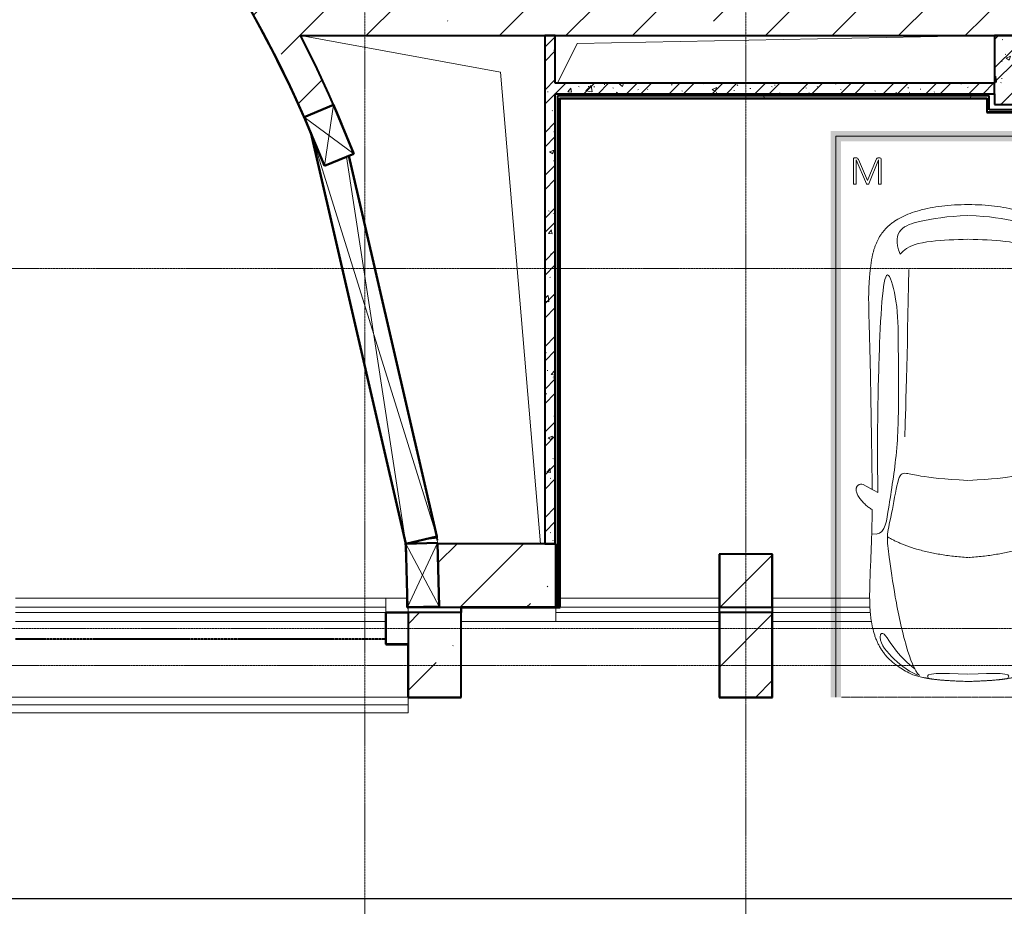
# Model space of a CAD drawing. Header units: millimetres. Extents: x -415896 to 1265883, y -383017 to -57457.
# Tile 54 of 95: x 34934 to 44236, y -304441 to -296066. Entities that reach past the tile are written whole.
import ezdxf

# ---------------------------------------------------------------- set-up
doc = ezdxf.new("R2010")
doc.units = ezdxf.units.MM
for name, pattern in [('Линия сетки', [25, 20, -2.5, 0, -2.5]), ('Невидимые', [5, 3, -2]), ('Штрих_3_1_5_', [4.5, 3, -1.5]), ('Штрих_3_3_', [6, 3, -3]), ('Штриховая_ш3 п1_5', [4.5, 3, -1.5])]:
    doc.linetypes.add(name, pattern=pattern)
for name, color, linetype, lineweight in [('A-000-M_MASS', 7, 'Continuous', 18), ('A-010-M_LINE-T', 7, 'Continuous', 18), ('A-200-M_WALL', 7, 'Continuous', 18), ('A-200-M_WALL_EXT', 7, 'Continuous', 18), ('A-200-M_WALL_INT', 7, 'Continuous', 18), ('A-200-M_WALL_PAT', 7, 'Continuous', 40), ('A-314-M_WINDOW', 7, 'Continuous', 18), ('C-953-M_PARKING', 7, 'Continuous', 18), ('C-953-MH_PARKING', 7, 'Невидимые', 18), ('M-567-M_MECH_EQP', 7, 'Continuous', 18), ('S-280-M_COLUMN', 7, 'Continuous', 18), ('Z-030-M_GRID', 7, 'Continuous', 9), ('Z-060-M_DETAIL', 7, 'Continuous', 18)]:
    doc.layers.add(name, color=color, linetype=linetype, lineweight=lineweight)
doc.layers.add('A-010-M_ROOM_SEPARATION', color=4, linetype='Штриховая_ш3 п1_5', lineweight=40, true_color=0x00ffff)
doc.layers.add('СОТС', color=5, linetype='Continuous')
pattern_1 = [(50, (0, 0), (437.2423, -38.2536), [45.72, -502.92]), (355, (0, 0), (-84.5828, 458.5367), [36.576, -402.336]), (100.451, (36.44, -3.2), (352.662, 420.2802), [38.856, -427.416]), (46.184, (0, 121.9), (650.59, -100.9033), [68.58, -754.38]), (96.636, (54.2, 113.5), (569.766, 593.8263), [58.284, -641.125]), (351.184, (0, 121.9), (569.7716, 593.8214), [54.864, -603.504]), (21, (60.96, 91.44), (363.875, -245.4366), [45.72, -502.92]), (326, (60.96, 91.44), (148.3253, 442.0518), [36.576, -402.336]), (71.451, (91.3, 71), (512.201, 196.6115), [38.856, -427.416]), (37.5, (0, 0), (7.41278, 202.9318), [6.706, -390.754, 6.706, -401.726, -403.86]), (37.5, (0, 0), (7.41278, 202.9318), [-805.891, 6.706, -397.154]), (7.5, (0, 0), (160.36715, 240.43305), [6.706, -226.162, 6.706, -381.61, -153.924]), (7.5, (0, 0), (160.36715, 240.43305), [-621.182, 6.706, -147.218]), (327.5, (-135.94, 0), (325.41783, -13.7491), [6.706, -145.694, 6.706, -468.782, -630.936]), (327.5, (-135.94, 0), (325.41783, -13.7491), [-627.888, 6.706, -624.23]), (317.5, (-196.9, 0), (355.51, 61.0244), [6.706, -191.414, 6.706, -309.067, -448.056]), (317.5, (-196.9, 0), (355.51, 61.0244), [-513.893, 6.706, -441.35])]
pattern_2 = [(45, (0, 0), (-202.0558, 202.0558), []), (45, (134.7, 0), (-202.0558, 202.0558), [])]
pattern_3 = [(0, (0, 0), (812.8, 203.2), [67.056, -542.544, 67.056, -542.544, -3251.2]), (0, (0, 0), (812.8, 203.2), [-1219.2, 67.056, -1152.144, 67.056, -542.544, -1422.4]), (0, (0, 0), (812.8, 203.2), [-3048, 67.056, -339.344, 67.056, -948.944]), (120, (304.8, 101.6), (-582.37636, 602.30545), [67.056, -542.544, 67.056, -542.544, -3251.2]), (120, (304.8, 101.6), (-582.37636, 602.30545), [-1219.2, 67.056, -1152.144, 67.056, -542.544, -1422.4]), (120, (304.8, 101.6), (-582.37636, 602.30545), [-3048, 67.056, -339.344, 67.056, -948.944]), (240, (406.4, 508), (-230.42364, -805.50545), [67.056, -542.544, 67.056, -542.544, -3251.2]), (240, (406.4, 508), (-230.42364, -805.50545), [-1219.2, 67.056, -1152.144, 67.056, -542.544, -1422.4]), (240, (406.4, 508), (-230.42364, -805.50545), [-3048, 67.056, -339.344, 67.056, -948.944])]
pattern_4 = [(45, (0, 0), (-628.618, 628.618), []), (45, (628.6, 0), (-628.618, 628.618), [1111.25, -222.25, 6.706, -215.544])]

# ---------------------------------------------------------------- blocks, each defined once
blk = doc.blocks.new('A_PAR_Parking - M-2663509-B2_-11_400_')
at = {"layer": 'C-953-M_PARKING', "true_color": 0xf7f9fb}
blk.add_hatch(color=7, dxfattribs=at).paths.add_polyline_path([(-1300, 2650), (-1300, -2700), (1300, -2700), (1300, 2650), (1200, 2650), (1200, -2600), (-1200, -2600), (-1200, 2650)])
at = {"layer": 'A-000-M_MASS', "color": 253, "true_color": 0xaaaaaa}
for p, q in [((-853.2, 716.7), (-993.1, 639.1)), ((-906.1, 687.4), (-993.1, 639.1)), ((853.2, 716.7), (993.1, 639.1)), ((993.1, 639.1), (906.1, 687.4))]:
    blk.add_line(p, q, dxfattribs=at)
for centre, start, end in [((-1010.2, 677.7), 223.41837, 293.93047), ((1010.2, 677.7), 246.06953, 316.58163)]:
    blk.add_arc(centre, 42.2, start, end, dxfattribs=at)
for points, knots in [([(-907.6, 876.4), (-907.6, 976), (-911.2, 1161), (-920, 1362), (-926.1, 1508.1), (-930.5, 1645.4), (-930.2, 1768.6), (-921.6, 1880.2), (-910.5, 1957.2), (-893.9, 2030.5), (-870.8, 2100), (-840.5, 2165.3), (-808.7, 2215.9), (-778.9, 2254), (-754.4, 2281.2), (-727.4, 2307.2), (-698.1, 2331.9), (-667.3, 2354.9), (-635.8, 2376.1), (-604.5, 2395.2), (-574, 2412.1), (-545.3, 2426.4), (-519.1, 2437.8), (-499.9, 2445), (-485.2, 2449.7), (-474.3, 2452.8), (-463.2, 2455.6), (-451.9, 2458.1), (-440.1, 2460.6), (-427.5, 2463), (-414, 2465.5), (-401.8, 2467.8), (-391.4, 2469.7), (-383.1, 2471.3), (-375.8, 2472.6), (-369.6, 2473.7), (-363, 2474.8), (-356.1, 2475.9), (-348.8, 2477.1), (-342.9, 2477.9), (-336.8, 2478.8), (-330.4, 2479.7), (-323.7, 2480.6), (-316.6, 2481.5), (-309.1, 2482.4), (-301.4, 2483.3), (-293.2, 2484.2), (-284.6, 2485.1), (-275.5, 2486), (-262.9, 2487.1), (-249.4, 2488.3), (-234.8, 2489.5), (-223.4, 2490.4), (-211.5, 2491.2), (-198.9, 2492.1), (-185.8, 2492.9), (-167.6, 2494), (-148.2, 2495.1), (-127.4, 2496.1), (-105.9, 2497.2), (-77.2, 2498.4), (-39.8, 2499.8), (-13, 2500.7), (0.9, 2501.1)], [-1, -1, -1, -1, -0.913265, -0.826531, -0.783163, -0.739796, -0.653061, -0.612245, -0.571429, -0.530612, -0.489796, -0.44898, -0.408163, -0.387755, -0.367347, -0.346939, -0.326531, -0.306122, -0.285714, -0.265306, -0.244898, -0.22449, -0.204082, -0.183673, -0.173469, -0.163265, -0.153061, -0.142857, -0.132653, -0.122449, -0.112245, -0.102041, -0.096939, -0.091837, -0.086735, -0.084184, -0.081633, -0.076531, -0.07398, -0.071429, -0.068878, -0.066327, -0.063776, -0.061224, -0.058673, -0.056122, -0.053571, -0.05102, -0.048469, -0.045918, -0.040816, -0.038265, -0.035714, -0.033163, -0.030612, -0.028061, -0.02551, -0.020408, -0.017857, -0.015306, -0.010204, -0.005102, 0, 0, 0, 0]), ([(-479.6, 2441.4), (-586, 2391.8), (-718.7, 2282.7), (-847.3, 2127.6), (-828.4, 2057)], [0, 0, 0, 0, 0.53668, 1.024735, 1.024735, 1.024735, 1.024735]), ([(-459.4, 2446), (-507.5, 2397.9), (-600.9, 2146.6), (-695.8, 1683.9), (-743.6, 1354.1), (-774.1, 1106.3), (-734.1, 996.4), (-659.8, 552.2), (-618, 522.3), (-447.3, 564.9), (-233.6, 590.3), (-1.9, 601.6)], [0, 0, 0, 0, 0.884172, 2.058368, 3.212407, 3.977765, 4.871213, 5.547774, 6.288901, 6.772879, 7.454401, 7.454401, 7.454401, 7.454401]), ([(0.9, 2501.1), (21.7, 2500.5), (51.4, 2499.4), (87.7, 2498), (113.2, 2496.8), (137.2, 2495.6), (159.8, 2494.4), (180.9, 2493.2), (200.8, 2491.9), (219.4, 2490.6), (236.6, 2489.3), (252.9, 2488), (267.9, 2486.6), (281.9, 2485.3), (295, 2483.9), (307, 2482.6), (319.6, 2481.1), (329.9, 2479.7), (338.4, 2478.5), (344.6, 2477.7), (350.4, 2476.8), (355.9, 2475.9), (361.2, 2475.1), (366.3, 2474.2), (371.2, 2473.4), (377.4, 2472.3), (384.7, 2471), (393, 2469.4), (403.4, 2467.5), (415.6, 2465.2), (433.6, 2461.8), (453.8, 2457.8), (475.9, 2452.6), (497.6, 2446), (520.6, 2437.4), (555.5, 2422.1), (605.5, 2395.9), (669.1, 2355.3), (729.9, 2307.4), (772.8, 2262.9), (802.5, 2224.9), (822.6, 2195.1), (840.7, 2164.2), (856.7, 2132.1), (870.9, 2098.9), (887.5, 2053.3), (903.9, 1993.8), (915.3, 1931.2), (921.9, 1879.2), (925.6, 1839.1), (928.2, 1798), (929.8, 1755.7), (930.5, 1719.5), (930.6, 1689.9), (930.5, 1667.4), (930.3, 1644.6), (929.9, 1621.4), (929.4, 1597.9), (928.5, 1566.1), (927.2, 1525.5), (924.6, 1458.6), (919.2, 1336.4), (911, 1144.9), (907.6, 970.1), (907.6, 876.4)], [-1, -1, -1, -1, -0.992347, -0.98852, -0.984694, -0.980867, -0.977041, -0.973214, -0.969388, -0.965561, -0.961735, -0.957908, -0.954082, -0.950255, -0.946429, -0.942602, -0.938776, -0.933673, -0.931122, -0.928571, -0.92602, -0.923469, -0.920918, -0.918367, -0.915816, -0.913265, -0.908163, -0.903061, -0.897959, -0.887755, -0.877551, -0.857143, -0.836735, -0.816327, -0.795918, -0.77551, -0.734694, -0.693878, -0.653061, -0.612245, -0.591837, -0.571429, -0.55102, -0.530612, -0.510204, -0.489796, -0.44898, -0.408163, -0.387755, -0.367347, -0.346939, -0.326531, -0.306122, -0.295918, -0.285714, -0.27551, -0.265306, -0.255102, -0.244898, -0.22449, -0.204082, -0.163265, -0.081633, 0, 0, 0, 0]), ([(459.4, 2446), (507.5, 2397.9), (600.9, 2146.6), (695.8, 1683.9), (743.6, 1354.1), (774.1, 1106.3), (734.1, 996.4), (659.8, 552.2), (618, 522.3), (447.3, 564.9), (233.6, 590.3), (1.9, 601.6)], [0, 0, 0, 0, 0.884172, 2.058368, 3.212407, 3.977765, 4.871213, 5.547774, 6.288901, 6.772879, 7.454401, 7.454401, 7.454401, 7.454401]), ([(479.6, 2441.4), (586, 2391.8), (718.7, 2282.7), (847.3, 2127.6), (828.4, 2057)], [0, 0, 0, 0, 0.53668, 1.024735, 1.024735, 1.024735, 1.024735]), ([(-828.4, 2057), (-802.6, 2015.7), (-728.3, 2173.2), (-566.1, 2339.3), (-504.9, 2380.6)], [0, 0, 0, 0, 0.497572, 1.022643, 1.022643, 1.022643, 1.022643]), ([(828.4, 2057), (802.6, 2015.7), (728.3, 2173.2), (566.1, 2339.3), (504.9, 2380.6)], [0, 0, 0, 0, 0.497572, 1.022643, 1.022643, 1.022643, 1.022643]), ([(-908.3, 1105.9), (-792, 1130), (-753.2, 859.4), (-662.6, 332.1), (-655.4, -196.5), (-660.5, -684.2), (-662.6, -1068.4), (-763.9, -1442.7), (-816.5, -1156.9), (-841.5, -605.2), (-856.7, -17.5), (-856.5, 453.9), (-853.2, 716.7)], [0, 0, 0, 0, 1.013953, 2.476159, 4.172855, 5.704608, 7.082231, 8.244161, 9.589947, 11.154659, 12.917121, 14.362976, 14.362976, 14.362976, 14.362976]), ([(908.3, 1105.9), (792, 1130), (753.2, 859.4), (662.6, 332.1), (655.4, -196.5), (660.5, -684.2), (662.6, -1068.4), (763.9, -1442.7), (816.5, -1156.9), (841.5, -605.2), (856.7, -17.5), (856.5, 453.9), (853.2, 716.7)], [0, 0, 0, 0, 1.013953, 2.476159, 4.172855, 5.704608, 7.082231, 8.244161, 9.589947, 11.154659, 12.917121, 14.362976, 14.362976, 14.362976, 14.362976]), ([(-1040.9, 648.7), (-1044.3, 651.7), (-1048.7, 656.6), (-1052.9, 663.7), (-1055.3, 669.5), (-1057.1, 675.4), (-1058, 681.7), (-1058.4, 688.2), (-1057.8, 701.7), (-1052.2, 723.5), (-1035.9, 755.8), (-1011.1, 789.9), (-984.6, 818.2), (-961.5, 838.8), (-943.7, 853.1), (-925.6, 865.8), (-913.6, 873), (-907.6, 876.4)], [-1, -1, -1, -1, -0.941667, -0.9125, -0.883333, -0.854167, -0.825, -0.795833, -0.766667, -0.65, -0.533333, -0.4, -0.266667, -0.2, -0.133333, -0.066667, 0, 0, 0, 0]), ([(907.6, 876.4), (912.9, 873.5), (923.4, 867.2), (944.5, 852.7), (970.5, 831.6), (999.5, 802.9), (1025.9, 770.7), (1043.2, 742.4), (1052.9, 719.4), (1057.4, 702.8), (1058.6, 689.7), (1057.9, 679.9), (1056.4, 672.8), (1054.1, 666.1), (1049.7, 657.8), (1044.8, 652.2), (1040.9, 648.7)], [-1, -1, -1, -1, -0.941667, -0.883333, -0.766667, -0.65, -0.533333, -0.4, -0.333333, -0.266667, -0.2, -0.166667, -0.133333, -0.1, -0.066667, 0, 0, 0, 0]), ([(0, -2003.8), (-45, -2003.7), (-131.8, -2001.4), (-251.9, -1990.7), (-361.8, -1973.6), (-461.5, -1950.2), (-550.8, -1921), (-629.5, -1886.4), (-686.2, -1853.3), (-726.1, -1824.5), (-753.4, -1801.8), (-773.8, -1781.9), (-788.8, -1765.5), (-799.4, -1753.1), (-809.5, -1740.4), (-818.9, -1727.5), (-827.7, -1714.4), (-836.1, -1701.2), (-843.9, -1687.9), (-851.2, -1674.4), (-857.9, -1660.8), (-864.3, -1647.2), (-870.2, -1633.6), (-875.7, -1619.8), (-880.7, -1606), (-885.4, -1592.2), (-889.8, -1578.4), (-893.7, -1564.6), (-897.4, -1550.8), (-900.7, -1537.2), (-903.9, -1523.6), (-906.6, -1510.1), (-909.2, -1496.6), (-911.6, -1483.4), (-913.8, -1470.2), (-915.7, -1457.2), (-917.5, -1444.4), (-919.2, -1431.8), (-920.9, -1419.4), (-922.8, -1403.2), (-925.1, -1383.5), (-927.6, -1360.8), (-929.8, -1338.8), (-931.7, -1317.6), (-934, -1290), (-936.3, -1256.7), (-938.2, -1217.6), (-939.4, -1178.6), (-940, -1138.8), (-940, -1097.3), (-939.4, -1038.8), (-937.7, -958.2), (-934.4, -846), (-930.5, -714.1), (-926.5, -558.6), (-922.7, -375.9), (-918.9, -163.4), (-914.9, 81.7), (-911.4, 315.4), (-908.5, 521.3), (-906.9, 630.9), (-906.1, 687.4)], [-1, -1, -1, -1, -0.97619, -0.952381, -0.928571, -0.904762, -0.880952, -0.857143, -0.833333, -0.821429, -0.809524, -0.797619, -0.791667, -0.785714, -0.779762, -0.77381, -0.767857, -0.761905, -0.755952, -0.75, -0.744048, -0.738095, -0.732143, -0.72619, -0.720238, -0.714286, -0.708333, -0.702381, -0.696429, -0.690476, -0.684524, -0.678571, -0.672619, -0.666667, -0.660714, -0.654762, -0.64881, -0.642857, -0.636905, -0.630952, -0.619048, -0.607143, -0.595238, -0.583333, -0.571429, -0.547619, -0.52381, -0.5, -0.47619, -0.452381, -0.428571, -0.380952, -0.333333, -0.285714, -0.238095, -0.190476, -0.142857, -0.095238, -0.047619, -0.02381, 0, 0, 0, 0]), ([(906.1, 687.4), (906.9, 630.9), (908.5, 521.3), (910.7, 366.9), (912.8, 221.9), (915.6, 40.8), (918.9, -163.4), (922.7, -375.9), (926.5, -558.6), (929.8, -688.2), (932.5, -780), (934.3, -843.5), (936, -902.1), (937.5, -956.3), (938.7, -1006.6), (939.6, -1053.4), (940, -1097.3), (940, -1138.8), (939.4, -1178.6), (938.2, -1217.6), (936.3, -1256.7), (934, -1290), (931.7, -1317.6), (929.8, -1338.8), (927.6, -1360.8), (925.1, -1383.5), (922.8, -1403.2), (920.9, -1419.4), (919.2, -1431.8), (917.5, -1444.4), (915.7, -1457.2), (913.8, -1470.2), (911.6, -1483.4), (909.2, -1496.6), (906.6, -1510.1), (903.9, -1523.6), (900.7, -1537.2), (897.4, -1550.8), (893.7, -1564.6), (889.8, -1578.4), (885.4, -1592.2), (880.7, -1606), (875.7, -1619.8), (870.2, -1633.6), (864.3, -1647.2), (857.9, -1660.8), (851.2, -1674.4), (843.9, -1687.9), (836.1, -1701.2), (827.7, -1714.4), (818.9, -1727.5), (809.5, -1740.4), (799.4, -1753.1), (788.8, -1765.5), (773.8, -1781.9), (753.4, -1801.8), (726.1, -1824.5), (686.2, -1853.3), (606.8, -1899.6), (494.8, -1942.4), (361.8, -1973.6), (251.9, -1990.7), (131.8, -2001.4), (45, -2003.7), (0, -2003.8)], [-1, -1, -1, -1, -0.97619, -0.952381, -0.928571, -0.904762, -0.857143, -0.809524, -0.761905, -0.714286, -0.690476, -0.666667, -0.642857, -0.619048, -0.595238, -0.571429, -0.547619, -0.52381, -0.5, -0.47619, -0.452381, -0.428571, -0.416667, -0.404762, -0.392857, -0.380952, -0.369048, -0.363095, -0.357143, -0.35119, -0.345238, -0.339286, -0.333333, -0.327381, -0.321429, -0.315476, -0.309524, -0.303571, -0.297619, -0.291667, -0.285714, -0.279762, -0.27381, -0.267857, -0.261905, -0.255952, -0.25, -0.244048, -0.238095, -0.232143, -0.22619, -0.220238, -0.214286, -0.208333, -0.202381, -0.190476, -0.178571, -0.166667, -0.142857, -0.095238, -0.071429, -0.047619, -0.02381, 0, 0, 0, 0]), ([(-643, -1534.6), (-731.6, -1765.4), (-468.2, -1854.8), (-203.3, -1891), (-1.9, -1901.6)], [0, 0, 0, 0, 0.867049, 1.684227, 1.684227, 1.684227, 1.684227]), ([(-643, -1534.6), (-569.6, -1622.1), (-348.5, -1664.3), (-124, -1672.4), (-1.9, -1676.2)], [0, 0, 0, 0, 0.616728, 1.242165, 1.242165, 1.242165, 1.242165]), ([(643, -1534.6), (731.6, -1765.4), (468.2, -1854.8), (203.3, -1891), (1.9, -1901.6)], [0, 0, 0, 0, 0.867049, 1.684227, 1.684227, 1.684227, 1.684227]), ([(643, -1534.6), (569.6, -1622.1), (348.5, -1664.3), (124, -1672.4), (1.9, -1676.2)], [0, 0, 0, 0, 0.616728, 1.242165, 1.242165, 1.242165, 1.242165])]:
    blk.add_open_spline(points, degree=3, knots=knots, dxfattribs=at)
for points, degree in [([(-376.2, 2469.9), (-425, 2411.7), (-256.6, 2425), (-1.9, 2431.6)], 3), ([(376.2, 2469.9), (425, 2411.7), (256.6, 2425), (1.9, 2431.6)], 3), ([(-1.9, 1329.8), (-478.1, 1299.2), (-761.9, 1135.3)], 2), ([(1.9, 1329.8), (478.1, 1299.2), (761.9, 1135.3)], 2), ([(-599.3, 190.1), (-592, 24.4), (-575.2, -588.2), (-560, -1389.4)], 3), ([(599.3, 190.1), (592, 24.4), (575.2, -588.2), (560, -1389.4)], 3)]:
    blk.add_open_spline(points, degree=degree, dxfattribs=at)
at = {"layer": 'C-953-M_PARKING', "color": 253, "true_color": 0xaaaaaa}
for p, q in [((-1250, -2650), (-1250, 2650)), ((1250, 2650), (1250, -2650)), ((822.6, -2197.9), (822.1, -2200.1)), ((822.1, -2200.1), (822.1, -2433.8)), ((824.5, -2196.4), (822.6, -2197.9)), ((822.6, -2197.9), (824.5, -2196.4)), ((828.2, -2195.4), (824.5, -2196.4)), ((824.5, -2196.4), (828.2, -2195.4)), ((833.8, -2195), (828.2, -2195.4)), ((839.8, -2195.4), (833.8, -2195)), ((843.6, -2196.4), (839.8, -2195.4)), ((839.8, -2195.4), (843.6, -2196.4)), ((845.7, -2197.9), (843.6, -2196.4)), ((843.6, -2196.4), (845.7, -2197.9)), ((846.5, -2200.1), (845.7, -2197.9)), ((938, -2198.7), (846.5, -2425.3)), ((846.5, -2425.3), (846.5, -2200.1)), ((869.4, -2430.3), (950, -2231.9)), ((939, -2197.3), (938, -2198.7)), ((938, -2198.7), (939, -2197.3)), ((941, -2196.1), (939, -2197.3)), ((939, -2197.3), (941, -2196.1)), ((944.2, -2195.3), (941, -2196.1)), ((941, -2196.1), (944.2, -2195.3)), ((948.9, -2195), (944.2, -2195.3)), ((944.2, -2195.3), (948.9, -2195)), ((953.2, -2195.3), (948.9, -2195)), ((948.9, -2195), (953.2, -2195.3)), ((950, -2231.9), (1037.2, -2429.5)), ((956.4, -2196.1), (953.2, -2195.3)), ((953.2, -2195.3), (956.4, -2196.1)), ((958.5, -2197.3), (956.4, -2196.1)), ((956.4, -2196.1), (958.5, -2197.3)), ((959.7, -2198.7), (958.5, -2197.3)), ((958.5, -2197.3), (959.7, -2198.7)), ((1058.6, -2425.3), (959.7, -2198.7)), ((1059.2, -2197.9), (1058.6, -2200.1)), ((1058.6, -2200.1), (1058.6, -2425.3)), ((1061.1, -2196.4), (1059.2, -2197.9)), ((1059.2, -2197.9), (1061.1, -2196.4)), ((1064.9, -2195.4), (1061.1, -2196.4)), ((1061.1, -2196.4), (1064.9, -2195.4)), ((1070.4, -2195), (1064.9, -2195.4)), ((1076.3, -2195.4), (1070.4, -2195)), ((1080, -2196.4), (1076.3, -2195.4)), ((1076.3, -2195.4), (1080, -2196.4)), ((1082.1, -2197.9), (1080, -2196.4)), ((1080, -2196.4), (1082.1, -2197.9)), ((1082.7, -2200.1), (1082.1, -2197.9)), ((1082.1, -2197.9), (1082.7, -2200.1)), ((1082.7, -2433.8), (1082.7, -2200.1)), ((822.1, -2433.8), (825.8, -2443.3)), ((825.8, -2443.3), (833.1, -2445.9)), ((833.1, -2445.9), (846, -2445.9)), ((846, -2445.9), (854.6, -2444.9)), ((854.6, -2444.9), (861.1, -2441.8)), ((861.1, -2441.8), (865.9, -2436.9)), ((865.9, -2436.9), (869.4, -2430.3)), ((1037.2, -2429.5), (1041.4, -2437.3)), ((1041.4, -2437.3), (1046.1, -2442.4)), ((1046.1, -2442.4), (1051.3, -2445.1)), ((1051.3, -2445.1), (1057.5, -2445.9)), ((1057.5, -2445.9), (1071.8, -2445.9)), ((1071.8, -2445.9), (1075.5, -2445.3)), ((1075.5, -2445.3), (1071.8, -2445.9)), ((1075.5, -2445.3), (1079, -2443.3)), ((1079, -2443.3), (1075.5, -2445.3)), ((1079, -2443.3), (1081.6, -2439.5)), ((1081.6, -2439.5), (1079, -2443.3)), ((1081.6, -2439.5), (1082.7, -2433.8)), ((1250, -2650), (-1250, -2650))]:
    blk.add_line(p, q, dxfattribs=at)
at = {"layer": 'C-953-MH_PARKING', "color": 253, "linetype": 'Штрих_3_3_', "true_color": 0xaaaaaa}
blk.add_line((-1200, 2650), (1200, 2650), dxfattribs=at)
blk = doc.blocks.new('Канал RECYFIX - PolyMax Basic ЛВ-10_16_16-ПП-3515387-B2_-11_400_')
at = {"layer": 'M-567-M_MECH_EQP', "color": 253, "lineweight": 9, "true_color": 0xaaaaaa}
for p, q in [((0, 73), (8410, 73)), ((0, -73), (0, 73)), ((0, 0), (8410, 0)), ((8410, 73), (8410, -73)), ((8410, -73), (0, -73))]:
    blk.add_line(p, q, dxfattribs=at)
blk = doc.blocks.new('CP_ДШ_Hanytex_TopJoint 24C_Половина - CP_ДШ_Hanytex_TopJoint 24C_Половина-3658049-B2_-11_400_')
at = {"layer": 'A-000-M_MASS', "color": 253, "true_color": 0xaaaaaa}
for p, q in [((0, -25), (0, 110)), ((199.9, 110), (0, 110)), ((210, 25), (210, -25))]:
    blk.add_line(p, q, dxfattribs=at)
blk = doc.blocks.new('CP_ДШ_Hanytex_TopJoint 24C - CP_ДШ_Hanytex_TopJoint 24C-3950263-B2_-11_400_')
at = {"layer": 'A-000-M_MASS', "color": 253, "true_color": 0xaaaaaa}
for p, q in [((3500, 110), (0, 110)), ((3500, 25), (0, 25)), ((0, -25), (3500, -25)), ((3500, -110), (0, -110))]:
    blk.add_line(p, q, dxfattribs=at)
blk = doc.blocks.new('CP_ДШ_Hanytex_TopJoint 24C_Половина - CP_ДШ_Hanytex_TopJoint 24C_Половина-3658048-B2_-11_400_')
at = {"layer": 'A-000-M_MASS', "color": 253, "true_color": 0xaaaaaa}
for p, q in [((0, -25), (0, 110)), ((893.3, 110), (0, 110)), ((893.3, 25), (893.3, -25))]:
    blk.add_line(p, q, dxfattribs=at)
blk = doc.blocks.new('CP_ДШ_Hanytex_TopJoint 24C - CP_ДШ_Hanytex_TopJoint 24C-V120-B2_-11_400_')
at = {"layer": 'A-000-M_MASS', "color": 253, "true_color": 0xaaaaaa}
for p, q in [((0, -25), (0, 110)), ((336.7, 110), (0, 110)), ((3100, 110), (2164.1, 110)), ((326.4, 25), (0, 25)), ((0, 25), (0, -25)), ((3100, 25), (2174.4, 25)), ((3100, -25), (3100, 25)), ((3100, 25), (3100, -25)), ((0, -25), (322.9, -25)), ((2177.9, -25), (3100, -25)), ((320.3, -110), (0, -110)), ((3100, -110), (2180.4, -110))]:
    blk.add_line(p, q, dxfattribs=at)
blk = doc.blocks.new('CP_ДШ_Hanytex_TopJoint 24C - CP_ДШ_Hanytex_TopJoint 24C-3950282-B2_-11_400_')
at = {"layer": 'A-000-M_MASS', "color": 253, "true_color": 0xaaaaaa}
for p, q in [((1546.7, 110), (0, 110)), ((1546.7, 110), (1546.7, -25)), ((1546.7, 25), (0, 25)), ((0, 25), (0, -25)), ((0, -25), (0, 25)), ((1546.7, -25), (1546.7, 25)), ((0, -25), (1505, -25)), ((1530, -25), (1546.7, -25)), ((1505, -110), (0, -110)), ((1546.7, -110), (1530, -110))]:
    blk.add_line(p, q, dxfattribs=at)
blk = doc.blocks.new('135_SLK_GD_AR_rvt-1-B2_-11_400_')
at = {"layer": 'A-200-M_WALL_PAT', "lineweight": 9, "true_color": 0xaaaaaa}
h = blk.add_hatch(dxfattribs=at)
h.set_pattern_fill('FP_1', color=253, style=0, pattern_type=2)
h.set_pattern_definition(pattern_1)
h.paths.add_polyline_path([(48550, 60700), (48550, 65500), (48450, 65500), (48450, 60700)])
h = blk.add_hatch(dxfattribs=at)
h.set_pattern_fill('FP_2', color=253, style=0, pattern_type=2)
h.set_pattern_definition(pattern_2)
h.paths.add_polyline_path([(48550, 60700), (48550, 65500), (48450, 65500), (48450, 60700)])
h = blk.add_hatch(dxfattribs=at)
h.set_pattern_fill('FP_1', color=253, style=0, pattern_type=2)
h.set_pattern_definition(pattern_1)
h.paths.add_polyline_path([(52900, 64850), (52900, 65500), (52700, 65500), (52700, 64850)])
h = blk.add_hatch(dxfattribs=at)
h.set_pattern_fill('FP_2', color=253, style=0, pattern_type=2)
h.set_pattern_definition(pattern_2)
h.paths.add_polyline_path([(52900, 64850), (52900, 65500), (52700, 65500), (52700, 64850)])
h = blk.add_hatch(dxfattribs=at)
h.set_pattern_fill('FP_1', color=253, style=0, pattern_type=2)
h.set_pattern_definition(pattern_1)
h.paths.add_polyline_path([(52700, 64950), (52700, 65050), (48550, 65050), (48550, 64950), (52023.1, 64950)])
h = blk.add_hatch(dxfattribs=at)
h.set_pattern_fill('FP_2', color=253, style=0, pattern_type=2)
h.set_pattern_definition(pattern_2)
h.paths.add_polyline_path([(52700, 64950), (52700, 65050), (48550, 65050), (48550, 64950), (52023.1, 64950)])
h = blk.add_hatch(dxfattribs=at)
h.set_pattern_fill('FP_4', color=253, style=0, pattern_type=2)
h.set_pattern_definition(pattern_3)
h.paths.add_polyline_path([(52023.1, 64910), (52630, 64910), (52630, 64930), (48570, 64930), (48570, 64910), (49250, 64910)])
h = blk.add_hatch(dxfattribs=at)
h.set_pattern_fill('FP_4', color=253, style=0, pattern_type=2)
h.set_pattern_definition(pattern_3)
h.paths.add_polyline_path([(52650, 64800), (52650, 64930), (52630, 64930), (52630, 64800)])
h = blk.add_hatch(dxfattribs=at)
h.set_pattern_fill('FP_4', color=253, style=0, pattern_type=2)
h.set_pattern_definition(pattern_3)
h.paths.add_polyline_path([(48570, 60699), (48590, 60699), (48590, 64910), (48570, 64910), (48570, 61538.3)])
h = blk.add_hatch(dxfattribs=at)
h.set_pattern_fill('FP_4', color=253, style=0, pattern_type=2)
h.set_pattern_definition(pattern_3)
h.paths.add_polyline_path([(57350, 64780), (57350, 64800), (52630, 64800), (52630, 64780), (54796.1, 64780)])
h = blk.add_hatch(dxfattribs=at)
h.set_pattern_fill('FP_4', color=253, style=0, pattern_type=2)
h.set_pattern_definition(pattern_3)
h.paths.add_polyline_path([(48590, 60100), (48590, 60699), (48570, 60699), (48570, 60100)])
at = {"color": 253, "lineweight": 18, "true_color": 0xaaaaaa}
for p, q in [((52650, 65500), (48757.6, 65425.8)), ((48757.6, 65425.8), (48570, 65050))]:
    blk.add_line(p, q, dxfattribs=at)
at = {"layer": 'A-010-M_LINE-T', "color": 253, "true_color": 0xaaaaaa}
for p, q in [((46143.3, 65499.7), (48033, 65154.7)), ((48033, 65154.7), (48409.4, 60700))]:
    blk.add_line(p, q, dxfattribs=at)
at = {"layer": 'A-010-M_ROOM_SEPARATION', "color": 131, "linetype": 'Штрих_3_1_5_', "true_color": 0xaaffff}
blk.add_line((46950, 59800), (43450, 59800), dxfattribs=at)
at = {"layer": 'A-200-M_WALL', "color": 253, "lineweight": 40, "true_color": 0xaaaaaa}
for p, q in [((52700, 64950), (52700, 65050)), ((48590, 64910), (52625, 64910)), ((48590, 64905), (48590, 64910)), ((48590, 60699), (48590, 64905)), ((52625, 64910), (52630, 64910)), ((52630, 64910), (52630, 64800)), ((52630, 64780), (52630, 64800)), ((52630, 64780), (57350, 64780)), ((48590, 60100), (48590, 60699)), ((48590, 60100), (48570, 60100)), ((48595, 60100), (48590, 60100))]:
    blk.add_line(p, q, dxfattribs=at)
at = {"layer": 'A-200-M_WALL_INT', "color": 253, "lineweight": 40, "true_color": 0xaaaaaa}
for p, q in [((48450, 65500), (48450, 60700)), ((48550, 65500), (48450, 65500)), ((48550, 65050), (48550, 65500)), ((52700, 65500), (52700, 65050)), ((52900, 65500), (52700, 65500)), ((52700, 65050), (48550, 65050)), ((48550, 60700), (48550, 64950)), ((48550, 64950), (52700, 64950)), ((52625, 64930), (48570, 64930)), ((48570, 64930), (48570, 64910)), ((52630, 64930), (52625, 64930)), ((52650, 64930), (52630, 64930)), ((52650, 64800), (52650, 64930)), ((52700, 64950), (52700, 64850)), ((48570, 64910), (48570, 64905)), ((48570, 64905), (48570, 60699)), ((48595, 64905), (52625, 64905)), ((48595, 60699), (48595, 64905)), ((52625, 64905), (52625, 64800)), ((52700, 64850), (52900, 64850)), ((52625, 64800), (52625, 64780)), ((52625, 64780), (52625, 64775)), ((52625, 64775), (57350, 64775)), ((57350, 64800), (52650, 64800)), ((48450, 60700), (48550, 60700)), ((48570, 60699), (48570, 60100)), ((48595, 60100), (48595, 60699)), ((50602, 60602), (50098, 60602)), ((50098, 60602), (50098, 60600)), ((50098, 60600), (50098, 59250)), ((50602, 60600), (50602, 60602)), ((50602, 59248), (50602, 60600)), ((47151.3, 60096.7), (47153.3, 60096.7)), ((47153.3, 60096.7), (47153.3, 60105.7)), ((48570, 60100), (47660, 60100)), ((47660, 60100), (47660, 60098)), ((47660, 60098), (47660, 60050)), ((47662, 60098), (48570, 60098)), ((47662, 59248), (47662, 60098)), ((48570, 60098), (48595, 60098)), ((48595, 60098), (48595, 60100)), ((50100, 60050), (50100, 60100)), ((50600, 60100), (50600, 60050)), ((46950, 60052), (46948, 60052)), ((46948, 60052), (46948, 59750)), ((47159, 60052), (46950, 60052)), ((46950, 59750), (46950, 60050)), ((46950, 60050), (47159, 60050)), ((47159, 60050), (47159, 60052)), ((46948, 59750), (46948, 59748)), ((46948, 59748), (47158, 59748)), ((47158, 59750), (46950, 59750)), ((47160, 59750), (47158, 59750)), ((47158, 59748), (47158, 59250)), ((47158, 59250), (47158, 59248)), ((47158, 59248), (47660, 59248)), ((47660, 59248), (47662, 59248)), ((50098, 59250), (50098, 59248)), ((50098, 59248), (50600, 59248)), ((50600, 59248), (50602, 59248))]:
    blk.add_line(p, q, dxfattribs=at)
for radius, start, end in [(11498, 22.9499, 45.00013), (11500, 23.34191, 45.00013), (11498, 2.24456, 3.10367), (11500, 2.68356, 3.0483), (11498, 0, 1.03862)]:
    blk.add_arc((35653.3, 60096.7), radius, start, end, dxfattribs=at)
at = {"layer": 'A-000-M_MASS', "color": 253, "lineweight": 18, "true_color": 0xaaaaaa}
for name, p in [('CP_ДШ_Hanytex_TopJoint 24C - CP_ДШ_Hanytex_TopJoint 24C-3950263-B2_-11_400_', (43450, 60075)), ('CP_ДШ_Hanytex_TopJoint 24C_Половина - CP_ДШ_Hanytex_TopJoint 24C_Половина-3658049-B2_-11_400_', (46950, 60075))]:
    blk.add_blockref(name, p, dxfattribs=at)
at = {"layer": 'A-000-M_MASS', "color": 253, "lineweight": 18, "true_color": 0xaaaaaa, "rotation": 180}
for name, p in [('CP_ДШ_Hanytex_TopJoint 24C - CP_ДШ_Hanytex_TopJoint 24C-3950282-B2_-11_400_', (50100, 60075)), ('CP_ДШ_Hanytex_TopJoint 24C - CP_ДШ_Hanytex_TopJoint 24C-V120-B2_-11_400_', (53700, 60075)), ('CP_ДШ_Hanytex_TopJoint 24C_Половина - CP_ДШ_Hanytex_TopJoint 24C_Половина-3658048-B2_-11_400_', (48553.3, 60075))]:
    blk.add_blockref(name, p, dxfattribs=at)
at = {"layer": 'C-953-M_PARKING', "color": 253, "lineweight": 18, "true_color": 0xaaaaaa, "rotation": 180}
blk.add_blockref('A_PAR_Parking - M-2663509-B2_-11_400_', (52450, 61900), dxfattribs=at)
at = {"layer": 'M-567-M_MECH_EQP', "color": 253, "lineweight": 18, "true_color": 0xaaaaaa}
blk.add_blockref('Канал RECYFIX - PolyMax Basic ЛВ-10_16_16-ПП-3515387-B2_-11_400_', (38750, 59177), dxfattribs=at)
blk = doc.blocks.new('Бетон-Прямоугольная-Колонна - CLM_Подземные этажи_В40-800х500-1524428-B2_-11_400_')
at = {"layer": 'S-280-M_COLUMN', "lineweight": 9, "true_color": 0xaaaaaa}
h = blk.add_hatch(dxfattribs=at)
h.set_pattern_fill('FP_30', color=253, style=0, pattern_type=2)
h.set_pattern_definition([(135, (59650, -47410), (-628.618, -628.618), []), (135, (59650, -46781.4), (-628.618, -628.618), [1111.25, -222.25, 6.706, -215.544])])
h.paths.add_polyline_path([(400, 250), (-400, 250), (-400, -250), (400, -250), (400, -239.8)])
at = {"layer": 'S-280-M_COLUMN', "color": 253, "lineweight": 40, "true_color": 0xaaaaaa}
for p, q in [((400, 250), (-400, 250)), ((-400, 250), (-400, -250)), ((400, -250), (400, 250)), ((-400, -250), (400, -250))]:
    blk.add_line(p, q, dxfattribs=at)
blk = doc.blocks.new('Бетон-Прямоугольная-Колонна - CLM_Подземные этажи_В40-500х800-V153-B2_-11_400_')
at = {"layer": 'S-280-M_COLUMN', "lineweight": 9, "true_color": 0xaaaaaa}
h = blk.add_hatch(dxfattribs=at)
h.set_pattern_fill('FP_32', color=253, style=0, pattern_type=2)
h.set_pattern_definition([(45, (-50350, -59650), (-628.618, 628.618), []), (45, (-49721.4, -59650), (-628.618, 628.618), [1111.25, -222.25, 6.706, -215.544])])
h.paths.add_polyline_path([(250, -400), (250, 400), (-250, 400), (-250, -400)])
at = {"layer": 'S-280-M_COLUMN', "color": 253, "lineweight": 40, "true_color": 0xaaaaaa}
for p, q in [((250, 400), (-250, 400)), ((-250, 400), (-250, -400)), ((250, -400), (250, 400)), ((-250, -400), (250, -400))]:
    blk.add_line(p, q, dxfattribs=at)
blk = doc.blocks.new('135_SLK_GD_KR_rvt-1-B2_-11_400_')
at = {"layer": 'S-280-M_COLUMN', "color": 253, "lineweight": 40, "true_color": 0xaaaaaa}
for p, q in [((47160, 60050), (46950, 60050)), ((46950, 60050), (46950, 59750)), ((46950, 59750), (47160, 59750))]:
    blk.add_line(p, q, dxfattribs=at)
at = {"layer": 'S-280-M_COLUMN', "color": 253, "lineweight": 18, "true_color": 0xaaaaaa, "rotation": 270.0000000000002}
blk.add_blockref('Бетон-Прямоугольная-Колонна - CLM_Подземные этажи_В40-800х500-1524428-B2_-11_400_', (47410, 59650), dxfattribs=at)
at = {"layer": 'S-280-M_COLUMN', "color": 253, "lineweight": 18, "true_color": 0xaaaaaa}
blk.add_blockref('Бетон-Прямоугольная-Колонна - CLM_Подземные этажи_В40-500х800-V153-B2_-11_400_', (50350, 59650), dxfattribs=at)
blk = doc.blocks.new('Бетон-Прямоугольная-Колонна - CLM_Подземные этажи_В50-500х500-1496988-B2_-11_400_')
at = {"layer": 'S-280-M_COLUMN', "lineweight": 9, "true_color": 0xaaaaaa}
h = blk.add_hatch(dxfattribs=at)
h.set_pattern_fill('FP_142', color=253, style=0, pattern_type=2)
h.set_pattern_definition([(45, (-50350, -60350), (-628.618, 628.618), []), (45, (-49721.4, -60350), (-628.618, 628.618), [1111.25, -222.25, 6.706, -215.544])])
h.paths.add_polyline_path([(250, -250), (250, 250), (-250, 250), (-250, -250)])
at = {"layer": 'S-280-M_COLUMN', "color": 253, "lineweight": 40, "true_color": 0xaaaaaa}
for p, q in [((250, 250), (-250, 250)), ((-250, 250), (-250, -250)), ((250, -250), (250, 250)), ((-250, -250), (250, -250))]:
    blk.add_line(p, q, dxfattribs=at)
blk = doc.blocks.new('231_Отверстие прямоуг _Окно_Стена_ - Ниша под балку-2513324-B2_-11_400_')
at = {"layer": 'A-314-M_WINDOW', "color": 253, "lineweight": 50, "true_color": 0xaaaaaa}
for p, q in [((-125, -150), (-125, 150)), ((-125, 150), (375, 150)), ((375, 150), (375, -150)), ((375, -150), (-125, -150))]:
    blk.add_line(p, q, dxfattribs=at)
at = {"layer": 'Z-060-M_DETAIL', "color": 253, "true_color": 0xaaaaaa}
for p, q in [((-125, 150), (-125, -150)), ((375, 150), (-125, 150)), ((375, 150), (-125, -150)), ((-125, 150), (375, -150)), ((375, 150), (375, -150)), ((-125, -150), (375, -150))]:
    blk.add_line(p, q, dxfattribs=at)
blk = doc.blocks.new('231_Термовкладыш _ОбщМод_Стена_ - Термовкладыш-2378310-B2_-11_400_')
at = {"layer": 'A-000-M_MASS', "lineweight": 9, "true_color": 0xd2d2d2}
h = blk.add_hatch(dxfattribs=at)
h.set_pattern_fill('FP_198', color=254, style=0, pattern_type=2)
h.set_pattern_definition([(131.949, (58238.82, -50451.4), (-297.496, -267.3875), []), (221.949, (58238.82, -50451.4), (267.3875, -297.496), [])])
h.paths.add_polyline_path([(134.7, -150), (133.9, -150), (141.9, 149.9), (100, 150), (100, 41.8), (134.3, -150)])
at = {"layer": 'A-000-M_MASS', "color": 253, "true_color": 0xaaaaaa}
for q in [(150, 150), (100, 41.8)]:
    blk.add_line((100, 150), q, dxfattribs=at)
blk = doc.blocks.new('231_Отверстие прямоуг _Окно_Стена_ - Отверстие 2-2380523-B2_-11_400_')
at = {"layer": 'A-314-M_WINDOW', "color": 253, "lineweight": 50, "true_color": 0xaaaaaa}
for p, q in [((-1565.4, 150), (2125, 150)), ((2125, 150), (2125, -150)), ((2125, -150), (-1861.4, -150))]:
    blk.add_line(p, q, dxfattribs=at)
at = {"layer": 'Z-060-M_DETAIL', "color": 253, "true_color": 0xaaaaaa}
for p, q in [((2125, 150), (-1850.4, -148.2)), ((2125, 150), (-1565.4, 150)), ((-1561.5, 126.5), (2125, -150)), ((2125, 150), (2125, -150)), ((-1861.4, -150), (2125, -150))]:
    blk.add_line(p, q, dxfattribs=at)
blk = doc.blocks.new('231_Отверстие прямоуг _Окно_Стена_ - Ниша под балку-2385246-B2_-11_400_')
at = {"layer": 'A-314-M_WINDOW', "color": 253, "lineweight": 50, "true_color": 0xaaaaaa}
for p, q in [((-175, -150), (-175, 150)), ((-175, 150), (425, 150)), ((425, 150), (425, -150)), ((425, -150), (-175, -150))]:
    blk.add_line(p, q, dxfattribs=at)
at = {"layer": 'Z-060-M_DETAIL', "color": 253, "true_color": 0xaaaaaa}
for p, q in [((-175, 150), (-175, -150)), ((425, 150), (-175, 150)), ((425, 150), (-175, -150)), ((-175, 150), (425, -150)), ((425, 150), (425, -150)), ((-175, -150), (425, -150))]:
    blk.add_line(p, q, dxfattribs=at)
blk = doc.blocks.new('135_SLK_K1-2-3_KR_rvt-1-B2_-11_400_')
at = {"layer": 'A-200-M_WALL_PAT', "lineweight": 9, "true_color": 0xaaaaaa}
h = blk.add_hatch(dxfattribs=at)
h.set_pattern_fill('FP_5', color=253, style=0, pattern_type=2)
h.set_pattern_definition(pattern_4)
h.paths.add_polyline_path([(47445.4, 60403.8), (47449.3, 60403.9), (47437.9, 60688.3), (47445.3, 60405.8)])
h.paths.add_polyline_path([(47327.2, 60743.9), (47435.1, 60749.7), (47434.2, 60768.7), (47352.1, 60749.7)])
h.paths.add_polyline_path([(46530.2, 64665.2), (46532.8, 64665.8), (46476.9, 64793.8)])
h.paths.add_polyline_path([(46199.9, 64678.8), (46178.4, 64730.4), (46454.6, 64845.3), (46410.3, 64947.2), (46280.5, 65225.3), (46143.5, 65500), (46064.6, 65650.6), (45983.5, 65800), (45830.6, 66068.5), (45670.7, 66333), (45504, 66593.2), (45317.4, 66867.1), (45075.5, 67200.4), (44999.5, 67300), (44810.9, 67538.3), (44616.3, 67771.6), (44415.7, 67999.9), (44209.2, 68222.9), (43997.2, 68440.5), (43785, 68228.4), (44040.6, 67964.6), (44287.6, 67692.7), (44525.8, 67413.1), (44754.9, 67126), (44974.7, 66831.7), (45185.1, 66530.6), (45385.7, 66222.9), (45576.4, 65908.9), (45756.9, 65589.1), (45927.2, 65263.6), (46087, 64932.8), (46178.4, 64727)])
h = blk.add_hatch(dxfattribs=at)
h.set_pattern_fill('FP_5', color=253, style=0, pattern_type=2)
h.set_pattern_definition(pattern_4)
h.paths.add_polyline_path([(52900, 65500), (52900, 67300), (52600, 67300), (52600, 65500)])
h = blk.add_hatch(dxfattribs=at)
h.set_pattern_fill('FP_5', color=253, style=0, pattern_type=2)
h.set_pattern_definition(pattern_4)
h.paths.add_polyline_path([(52023.1, 65500), (52600, 65500), (52600, 65800), (45983.5, 65800), (46064.6, 65650.6), (46143.5, 65500), (49250, 65500)])
at = {"layer": 'S-280-M_COLUMN', "lineweight": 9, "true_color": 0xaaaaaa}
h = blk.add_hatch(dxfattribs=at)
h.set_pattern_fill('FP_5', color=253, style=0, pattern_type=2)
h.set_pattern_definition(pattern_4)
h.paths.add_polyline_path([(47170.2, 60100), (48553.3, 60100), (48553.3, 60700), (47437.9, 60699.7), (47449.3, 60403.9), (47445.4, 60403.8), (47453.2, 60108), (47153.3, 60100)])
at = {"layer": 'A-200-M_WALL_EXT', "color": 253, "lineweight": 40, "true_color": 0xaaaaaa}
for p, q in [((46143.5, 65500), (52600, 65500)), ((52600, 65500), (52900, 65500)), ((46532.8, 64665.8), (46475, 64800.9)), ((46530.2, 64665.2), (46532.8, 64665.8)), ((47434.2, 60768.7), (47429.8, 60767.6)), ((47435.2, 60749.7), (47434.2, 60768.7)), ((47436.1, 60734.3), (47435.5, 60744.6))]:
    blk.add_line(p, q, dxfattribs=at)
at = {"layer": 'A-200-M_WALL_EXT', "color": 253, "lineweight": 40, "true_color": 0xaaaaaa, "flags": 128}
blk.add_lwpolyline([(46455.6, 64845.3), (46410.3, 64947.2), (46280.5, 65225.3), (46143.5, 65500)], dxfattribs=at)
at = {"layer": 'A-200-M_WALL_EXT', "color": 253, "lineweight": 40, "true_color": 0xaaaaaa}
blk.add_arc((35653.3, 60096.7), 11500, 23.48329, 45.00013, dxfattribs=at)
at = {"layer": 'S-280-M_COLUMN', "color": 253, "lineweight": 40, "true_color": 0xaaaaaa}
for p, q in [((48553.3, 60700), (47437.9, 60700)), ((48553.3, 60100), (48553.3, 60700)), ((47153.3, 60100), (48553.3, 60100))]:
    blk.add_line(p, q, dxfattribs=at)
at = {"layer": 'A-000-M_MASS', "color": 253, "lineweight": 18, "true_color": 0xaaaaaa, "rotation": 273.0510286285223}
blk.add_blockref('231_Термовкладыш _ОбщМод_Стена_ - Термовкладыш-2378310-B2_-11_400_', (47280.1, 60841.6), dxfattribs=at)
at = {"layer": 'A-314-M_WINDOW', "color": 253, "lineweight": 18, "true_color": 0xaaaaaa}
for name, p, rotation in [('231_Отверстие прямоуг _Окно_Стена_ - Ниша под балку-2513324-B2_-11_400_', (46364.9, 64672.4), 292.5160895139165), ('231_Отверстие прямоуг _Окно_Стена_ - Отверстие 2-2380523-B2_-11_400_', (46804.8, 62804.2), 283.0229660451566), ('231_Отверстие прямоуг _Окно_Стена_ - Ниша под балку-2385246-B2_-11_400_', (47292, 60528.9), 271.5120563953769)]:
    blk.add_blockref(name, p, dxfattribs=dict(at, rotation=rotation))
at = {"layer": 'S-280-M_COLUMN', "color": 253, "lineweight": 18, "true_color": 0xaaaaaa}
blk.add_blockref('Бетон-Прямоугольная-Колонна - CLM_Подземные этажи_В50-500х500-1496988-B2_-11_400_', (50350, 60350), dxfattribs=at)
blk = doc.blocks.new('-2 этаж')
at = {"layer": 'Z-030-M_GRID', "color": 253, "linetype": 'Линия сетки', "true_color": 0xaaaaaa}
for p, q in [((305842.3, -369625.5), (305842.3, -260674.5)), ((309442.3, -369625.3), (309442.3, -260674.3)), ((415040.1, -286627.3), (255410.3, -286627.3)), ((412500.3, -290027.3), (255410.5, -290027.3)), ((415043.2, -290377.3), (255410.5, -290377.3))]:
    blk.add_line(p, q, dxfattribs=at)
at = {"lineweight": 5}
for name in ['135_SLK_GD_KR_rvt-1-B2_-11_400_', '135_SLK_GD_AR_rvt-1-B2_-11_400_', '135_SLK_K1-2-3_KR_rvt-1-B2_-11_400_']:
    blk.add_blockref(name, (259092.3, -349927.3), dxfattribs=at)

msp = doc.modelspace()

# ---------------------------------------------------------------- linework, layer by layer
at = {"layer": 'СОТС', "color": 3, "lineweight": 30}
msp.add_lwpolyline([(48956.4, -285208.5), (54449.1, -285208.5), (54449.1, -295035.9), (48871.5, -295035.9), (48871.5, -295282), (54449.1, -295282), (54449.1, -304370.8), (12393.1, -304370.8)], dxfattribs=at)

# ---------------------------------------------------------------- block references
at = {"color": 0}
msp.add_blockref('-2 этаж', (-267647.8, -11788.6), dxfattribs=at)

doc.saveas('drawing.dxf')
